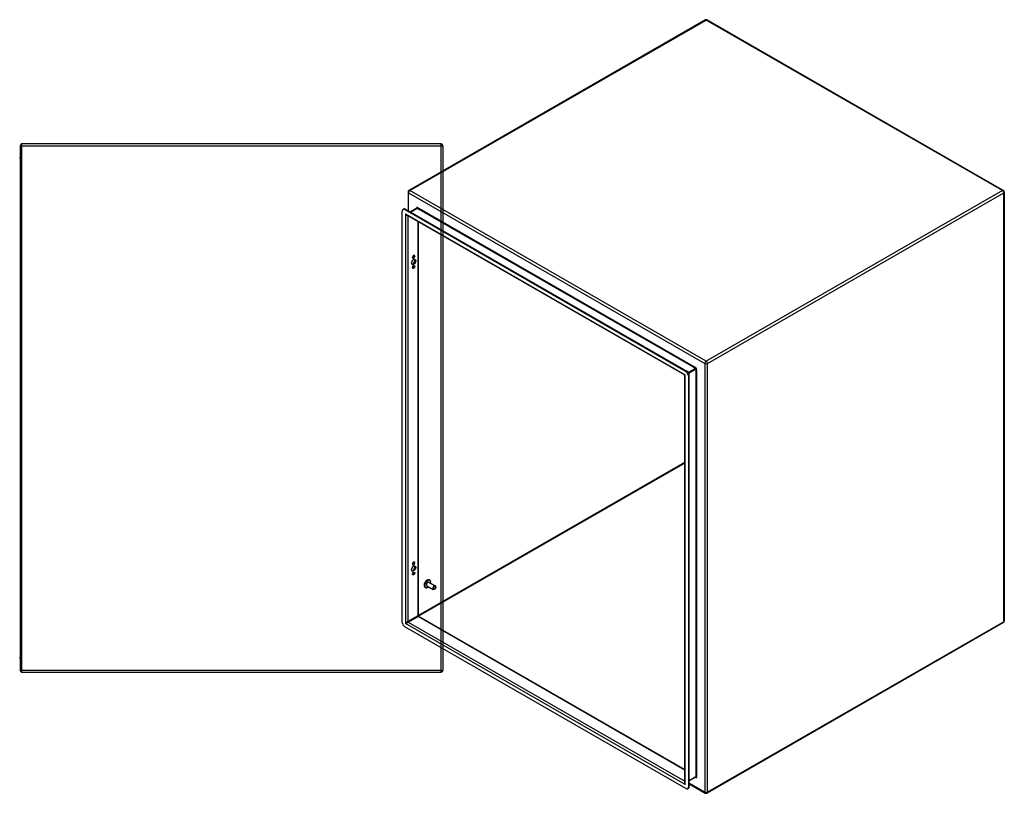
# Model space of a CAD drawing. Header units: inches. Extents: x 27 to 213, y 14 to 151.
# Tile 41 of 41: x 158 to 213, y 62 to 106. Entities that reach past the tile are written whole.
import ezdxf

# ---------------------------------------------------------------- set-up
doc = ezdxf.new("R2010")
doc.units = ezdxf.units.IN
doc.header["$MEASUREMENT"] = 0
doc.layers.add('Visible Edges(ANSI)', color=7, linetype='Continuous', lineweight=25)
doc.layers.add('Visible Tangent Edges(ANSI)', color=7, linetype='Continuous', lineweight=25)

msp = doc.modelspace()

# ---------------------------------------------------------------- linework, layer by layer
at = {"layer": 'Visible Edges(ANSI)'}
for p, q in [((196.519, 106.368), (179.688, 96.676)), ((196.617, 106.368), (213.448, 96.676)), ((157.62, 99.221), (157.62, 69.419)), ((181.521, 99.32), (157.719, 99.32)), ((181.62, 99.221), (181.62, 69.419)), ((179.639, 96.59), (179.639, 95.538)), ((213.498, 96.59), (213.498, 72.226)), ((179.352, 95.601), (179.401, 95.628)), ((179.499, 95.619), (195.467, 86.423)), ((180.146, 95.67), (179.778, 95.458)), ((179.312, 72.142), (179.312, 95.51)), ((179.451, 95.591), (195.419, 86.395)), ((195.333, 86.202), (179.578, 95.275)), ((180.217, 94.907), (180.217, 72.522)), ((179.892, 92.861), (179.892, 92.872)), ((179.976, 92.965), (179.976, 92.976)), ((180.024, 92.948), (180.024, 92.937)), ((195.349, 63.054), (195.349, 86.176)), ((195.558, 86.154), (195.558, 62.787)), ((195.606, 62.814), (195.606, 86.182)), ((179.976, 75.549), (179.976, 75.559)), ((180.024, 75.532), (180.024, 75.521)), ((179.892, 75.445), (179.892, 75.455)), ((180.82, 74.431), (181.187, 74.22)), ((180.704, 74.23), (181.071, 74.019)), ((181.152, 74.037), (181.13, 74.024)), ((181.212, 74.141), (181.212, 74.166)), ((180.233, 72.495), (195.349, 63.79)), ((213.448, 72.14), (196.617, 62.448)), ((195.419, 62.706), (179.451, 71.901)), ((157.719, 69.32), (181.521, 69.32)), ((195.975, 63.348), (195.606, 63.135)), ((195.517, 62.696), (195.565, 62.724)), ((195.606, 62.973), (196.519, 62.448))]:
    msp.add_line(p, q, dxfattribs=at)
at = {"layer": 'Visible Edges(ANSI)', "flags": 128}
for points in [[(157.62, 98.552), (157.62, 98.551), (157.619, 98.549), (157.619, 98.547), (157.619, 98.545), (157.618, 98.544), (157.618, 98.542), (157.617, 98.54), (157.616, 98.539), (157.616, 98.537), (157.615, 98.536), (157.613, 98.534), (157.612, 98.532), (157.611, 98.531), (157.609, 98.53), (157.608, 98.528), (157.606, 98.527), (157.604, 98.526), (157.602, 98.525), (157.6, 98.524), (157.598, 98.523), (157.596, 98.522), (157.593, 98.522), (157.591, 98.522), (157.589, 98.521)], [(180.149, 95.683), (180.149, 95.678), (180.148, 95.673), (180.147, 95.671), (180.146, 95.67)], [(195.349, 86.176), (195.348, 86.183), (195.345, 86.191), (195.339, 86.198), (195.333, 86.202)], [(180.928, 74.439), (180.927, 74.455), (180.924, 74.471), (180.919, 74.486), (180.914, 74.501), (180.907, 74.514), (180.898, 74.527), (180.888, 74.538), (180.876, 74.548), (180.863, 74.557), (180.849, 74.563), (180.834, 74.567), (180.819, 74.569), (180.804, 74.57), (180.788, 74.568), (180.773, 74.565), (180.758, 74.561)], [(180.561, 74.219), (180.565, 74.204), (180.57, 74.189), (180.576, 74.175), (180.584, 74.162), (180.594, 74.15), (180.605, 74.139), (180.617, 74.13), (180.631, 74.123), (180.645, 74.118), (180.66, 74.115), (180.676, 74.114), (180.691, 74.114), (180.707, 74.117), (180.722, 74.12), (180.737, 74.126), (180.751, 74.133)], [(180.233, 72.495), (180.227, 72.5), (180.221, 72.506), (180.218, 72.515), (180.217, 72.522)], [(157.589, 70.118), (157.591, 70.118), (157.593, 70.117), (157.596, 70.117), (157.598, 70.116), (157.6, 70.115), (157.602, 70.114), (157.604, 70.113), (157.606, 70.112), (157.608, 70.111), (157.609, 70.11), (157.611, 70.108), (157.612, 70.107), (157.613, 70.105), (157.615, 70.104), (157.616, 70.102), (157.616, 70.1), (157.617, 70.099), (157.618, 70.097), (157.618, 70.095), (157.619, 70.094), (157.619, 70.092), (157.619, 70.09), (157.62, 70.088), (157.62, 70.087)], [(195.988, 63.344), (195.983, 63.346), (195.979, 63.347), (195.976, 63.348), (195.975, 63.348)]]:
    msp.add_lwpolyline(points, dxfattribs=at)
at = {"layer": 'Visible Edges(ANSI)'}
for centre, start, end in [((196.568, 106.282), 60.064, 119.936), ((157.719, 99.221), 90, 180), ((181.521, 99.221), 0, 90), ((179.738, 96.59), 119.936, 180), ((213.399, 96.59), 0, 60.064), ((213.399, 72.226), 299.936, 0), ((157.719, 69.419), 180, 270), ((181.521, 69.419), 270, 0), ((196.568, 62.534), 240.064, 299.936)]:
    msp.add_arc(centre, 0.099, start, end, dxfattribs=at)
for centre, major_axis, start_param, end_param in [((179.451, 95.43), (-0.098, 0.171), 5.499721, 7.070517), ((179.499, 95.458), (-0.098, 0.171), 5.499721, 6.283185), ((179.958, 92.91), (0.0467, 0.081), 5.495853, 8.637446), ((179.958, 92.899), (-0.0467, -0.081), 5.495853, 8.637446), ((179.91, 92.927), (0.0467, 0.081), 3.680581, 5.495853), ((179.91, 92.937), (0.0467, 0.081), 5.495853, 5.744197), ((179.91, 92.646), (-0.082, -0.143), 0.295117, 2.846476), ((179.91, 92.36), (0.0467, 0.081), 3.680581, 5.744197), ((195.419, 86.234), (0.098, -0.171), 0.787332, 2.358128), ((195.467, 86.262), (-0.098, 0.171), 3.928925, 5.499721), ((179.958, 75.494), (0.0467, 0.081), 5.495853, 8.637446), ((179.958, 75.483), (-0.0467, -0.081), 5.495853, 8.637446), ((179.91, 75.511), (0.0467, 0.081), 3.680581, 5.495853), ((179.91, 75.521), (0.0467, 0.081), 5.495853, 5.744197), ((179.91, 75.23), (-0.082, -0.143), 0.295117, 2.846476), ((179.91, 74.944), (0.0467, 0.081), 3.680581, 5.744197), ((180.726, 74.352), (-0.119, -0.206), 3.733101, 5.691677), ((180.762, 74.331), (0.118, 0.204), 5.228097, 10.479866), ((180.762, 74.331), (-0.058, -0.101), 3.141593, 6.283185), ((181.129, 74.119), (0.058, 0.101), 5.495853, 10.21211), ((179.451, 72.062), (-0.098, 0.171), 0.787332, 2.358128), ((195.419, 62.867), (0.098, -0.171), 5.499721, 7.070517), ((195.467, 62.894), (0.098, -0.171), 0, 0.787332)]:
    msp.add_ellipse(centre, major_axis=major_axis, ratio=0.578093, start_param=start_param, end_param=end_param, dxfattribs=at)
for centre, major_axis in [((179.958, 92.618), (-0.082, -0.143)), ((179.958, 92.332), (-0.0467, -0.081)), ((179.958, 75.202), (-0.082, -0.143)), ((179.958, 74.916), (-0.0467, -0.081)), ((181.152, 74.106), (-0.0422, -0.0734))]:
    msp.add_ellipse(centre, major_axis=major_axis, ratio=0.578093, dxfattribs=at)
at = {"layer": 'Visible Tangent Edges(ANSI)'}
for p, q in [((179.738, 96.671), (196.568, 106.363)), ((213.399, 96.671), (196.568, 106.363)), ((157.719, 99.221), (157.62, 99.221)), ((157.719, 99.221), (157.719, 99.32)), ((157.719, 69.419), (157.719, 99.221)), ((157.719, 99.221), (181.521, 99.221)), ((181.521, 99.221), (181.521, 99.32)), ((181.521, 99.221), (181.62, 99.221)), ((181.521, 69.419), (181.521, 99.221)), ((179.668, 96.55), (196.498, 86.858)), ((179.668, 95.521), (179.668, 96.55)), ((196.568, 86.979), (179.738, 96.671)), ((213.399, 96.671), (196.568, 86.979)), ((196.638, 86.858), (213.469, 96.55)), ((213.469, 72.185), (213.469, 96.55)), ((179.451, 95.591), (179.499, 95.619)), ((179.787, 95.453), (180.162, 95.668)), ((196.026, 86.584), (180.14, 95.731)), ((180.14, 95.731), (180.14, 95.666)), ((180.162, 95.668), (180.281, 95.599)), ((179.492, 95.358), (195.378, 86.21)), ((179.492, 95.358), (179.492, 72.086)), ((179.632, 95.244), (179.632, 72.193)), ((195.84, 86.64), (180.281, 95.599)), ((180.188, 94.924), (180.188, 72.513)), ((179.976, 92.976), (180.024, 92.948)), ((179.976, 92.965), (180.024, 92.937)), ((196.498, 86.858), (196.498, 62.493)), ((196.638, 62.493), (196.638, 86.858)), ((195.378, 62.938), (195.378, 86.21)), ((195.467, 86.423), (195.419, 86.395)), ((195.96, 86.571), (195.554, 86.337)), ((195.558, 86.154), (195.606, 86.182)), ((195.576, 86.299), (195.982, 86.533)), ((195.84, 86.64), (195.96, 86.571)), ((195.982, 86.533), (195.982, 63.362)), ((196.026, 86.496), (196.026, 86.584)), ((196.026, 86.496), (196.026, 63.399)), ((180.217, 72.527), (195.349, 81.241)), ((195.349, 81.19), (180.241, 72.49)), ((179.976, 75.559), (180.024, 75.532)), ((179.976, 75.549), (180.024, 75.521)), ((180.188, 72.513), (179.632, 72.193)), ((179.654, 72.155), (180.21, 72.475)), ((179.654, 72.155), (195.349, 63.117)), ((195.349, 63.757), (180.21, 72.475)), ((213.469, 72.185), (196.638, 62.493)), ((195.378, 62.938), (179.492, 72.086)), ((157.62, 69.419), (157.719, 69.419)), ((157.719, 69.32), (157.719, 69.419)), ((181.521, 69.419), (157.719, 69.419)), ((181.521, 69.32), (181.521, 69.419)), ((181.521, 69.419), (181.62, 69.419)), ((195.982, 63.362), (195.606, 63.146)), ((195.969, 63.344), (196.026, 63.311)), ((196.026, 63.311), (196.026, 63.399)), ((195.606, 62.814), (195.558, 62.787)), ((196.498, 62.493), (195.606, 63.007))]:
    msp.add_line(p, q, dxfattribs=at)
at = {"layer": 'Visible Tangent Edges(ANSI)', "flags": 128}
for points in [[(157.589, 98.49), (157.591, 98.491), (157.593, 98.491), (157.596, 98.492), (157.598, 98.493), (157.6, 98.495), (157.602, 98.497), (157.604, 98.499), (157.606, 98.501), (157.608, 98.504), (157.609, 98.507), (157.611, 98.509), (157.612, 98.512), (157.613, 98.515), (157.615, 98.519), (157.616, 98.522), (157.616, 98.525), (157.617, 98.528), (157.618, 98.532), (157.618, 98.535), (157.619, 98.539), (157.619, 98.542), (157.619, 98.545), (157.62, 98.549), (157.62, 98.552)], [(180.162, 95.668), (180.163, 95.669), (180.165, 95.671), (180.166, 95.673), (180.167, 95.675), (180.167, 95.677), (180.167, 95.679), (180.167, 95.682), (180.167, 95.684), (180.166, 95.687), (180.165, 95.69), (180.164, 95.693), (180.163, 95.696), (180.162, 95.699), (180.16, 95.702), (180.159, 95.705), (180.157, 95.708), (180.155, 95.711), (180.153, 95.714), (180.151, 95.717), (180.149, 95.72), (180.147, 95.723), (180.145, 95.726), (180.142, 95.729), (180.14, 95.731)], [(180.14, 95.731), (180.141, 95.73), (180.141, 95.728), (180.142, 95.726), (180.143, 95.724), (180.143, 95.722), (180.144, 95.719), (180.144, 95.717), (180.145, 95.715), (180.145, 95.713), (180.146, 95.711), (180.146, 95.709), (180.147, 95.707), (180.147, 95.705), (180.147, 95.703), (180.148, 95.701), (180.148, 95.699), (180.148, 95.697), (180.148, 95.695), (180.149, 95.693), (180.149, 95.691), (180.149, 95.689), (180.149, 95.687), (180.149, 95.685), (180.149, 95.683)], [(196.026, 86.584), (196.023, 86.584), (196.021, 86.583), (196.018, 86.583), (196.015, 86.583), (196.013, 86.583), (196.01, 86.583), (196.007, 86.583), (196.004, 86.582), (196.001, 86.582), (195.998, 86.581), (195.995, 86.581), (195.992, 86.581), (195.989, 86.58), (195.986, 86.579), (195.983, 86.579), (195.98, 86.578), (195.977, 86.577), (195.974, 86.576), (195.971, 86.576), (195.969, 86.575), (195.966, 86.574), (195.964, 86.573), (195.962, 86.572), (195.96, 86.571)], [(195.982, 86.533), (195.984, 86.534), (195.986, 86.535), (195.988, 86.537), (195.99, 86.539), (195.992, 86.541), (195.994, 86.543), (195.996, 86.545), (195.998, 86.547), (196, 86.549), (196.002, 86.551), (196.004, 86.554), (196.006, 86.556), (196.008, 86.558), (196.01, 86.561), (196.012, 86.563), (196.014, 86.565), (196.015, 86.568), (196.017, 86.57), (196.019, 86.572), (196.02, 86.575), (196.022, 86.577), (196.023, 86.579), (196.024, 86.581), (196.026, 86.584)], [(157.62, 70.087), (157.62, 70.09), (157.619, 70.094), (157.619, 70.097), (157.619, 70.101), (157.618, 70.104), (157.618, 70.107), (157.617, 70.111), (157.616, 70.114), (157.616, 70.117), (157.615, 70.121), (157.613, 70.124), (157.612, 70.127), (157.611, 70.13), (157.609, 70.132), (157.608, 70.135), (157.606, 70.138), (157.604, 70.14), (157.602, 70.142), (157.6, 70.144), (157.598, 70.146), (157.596, 70.147), (157.593, 70.148), (157.591, 70.149), (157.589, 70.149)], [(196.026, 63.311), (196.024, 63.315), (196.023, 63.319), (196.022, 63.322), (196.02, 63.325), (196.019, 63.329), (196.017, 63.332), (196.015, 63.335), (196.014, 63.338), (196.012, 63.341), (196.01, 63.344), (196.008, 63.347), (196.006, 63.349), (196.004, 63.352), (196.002, 63.354), (196, 63.356), (195.998, 63.358), (195.996, 63.36), (195.994, 63.361), (195.992, 63.362), (195.99, 63.363), (195.988, 63.363), (195.986, 63.363), (195.984, 63.363), (195.982, 63.362)], [(195.988, 63.344), (195.99, 63.343), (195.991, 63.342), (195.993, 63.341), (195.995, 63.339), (195.996, 63.338), (195.998, 63.337), (196, 63.336), (196.001, 63.335), (196.003, 63.333), (196.005, 63.332), (196.006, 63.331), (196.008, 63.329), (196.009, 63.328), (196.011, 63.327), (196.013, 63.325), (196.014, 63.324), (196.016, 63.322), (196.017, 63.321), (196.019, 63.319), (196.02, 63.318), (196.021, 63.316), (196.023, 63.315), (196.024, 63.313), (196.026, 63.311)]]:
    msp.add_lwpolyline(points, dxfattribs=at)
at = {"layer": 'Visible Tangent Edges(ANSI)'}
for centre, major_axis, ratio, start_param, end_param in [((196.568, 106.282), (-0.0494, 0.0858), 0.578093, 5.499721, 6.283185), ((196.568, 106.282), (0.0494, 0.0858), 0.578093, 0, 0.783464), ((179.738, 96.59), (-0.099, 0), 0.575862, 0, 0.785398), ((179.738, 96.59), (0.0494, 0.0858), 0.578093, 0.783464, 2.354261), ((179.738, 96.59), (-0.0494, 0.0858), 0.578093, 5.499721, 6.283185), ((213.399, 96.59), (0.0494, 0.0858), 0.578093, 0, 0.783464), ((213.399, 96.59), (0.0494, -0.0858), 0.578093, 0.787332, 2.358128), ((213.399, 96.59), (0.099, 0), 0.575862, 5.497787, 6.283185), ((180.162, 95.643), (-0.0155, 0.0269), 0.578093, 5.499721, 6.283185), ((179.562, 95.399), (0.095, -0.132), 0.494861, 4.660263, 5.447595), ((179.562, 95.399), (0.066, -0.148), 0.494835, 4.763011, 6.227417), ((196.568, 86.898), (-0.0494, -0.0858), 0.578093, 3.925057, 5.495853), ((196.568, 86.898), (0.099, 0), 0.575862, 3.926991, 5.497787), ((196.568, 86.898), (0.0494, -0.0858), 0.578093, 0.787332, 2.358128), ((195.448, 86.251), (0.115, 0.047), 0.112147, 3.228242, 4.015574), ((195.448, 86.251), (-0.0986, -0.0765), 0.115347, 5.408573, 6.193971), ((195.96, 86.545), (-0.0155, 0.0269), 0.578093, 3.928925, 5.499721), ((179.562, 72.127), (-0.0986, -0.0765), 0.115347, 3.837777, 5.408573), ((179.562, 72.127), (0.115, 0.047), 0.112147, 4.015574, 5.58637), ((179.654, 72.18), (-0.0155, 0.0269), 0.578093, 0.787332, 2.358128), ((180.118, 72.447), (-0.0986, -0.0765), 0.115347, 3.052378, 3.837777), ((180.21, 72.5), (-0.0155, 0.0269), 0.578093, 0.787332, 2.358128), ((180.118, 72.447), (0.115, 0.047), 0.112147, 5.58637, 6.369835), ((213.399, 72.226), (0.0494, -0.0858), 0.578093, 0, 0.787332), ((213.399, 72.226), (0.099, 0), 0.575862, 5.497787, 6.283185), ((195.96, 63.375), (0.0155, -0.0269), 0.578093, 0, 0.787332), ((195.448, 62.979), (-0.095, 0.132), 0.494861, 0.056981, 1.51867), ((195.448, 62.979), (-0.066, 0.148), 0.494835, 0.83602, 1.621418), ((196.568, 62.534), (-0.0494, -0.0858), 0.578093, 5.495853, 6.283185), ((196.568, 62.534), (-0.099, 0), 0.575862, 0.785398, 2.356194), ((196.568, 62.534), (0.0494, -0.0858), 0.578093, 0, 0.787332)]:
    msp.add_ellipse(centre, major_axis=major_axis, ratio=ratio, start_param=start_param, end_param=end_param, dxfattribs=at)

doc.saveas('drawing.dxf')
